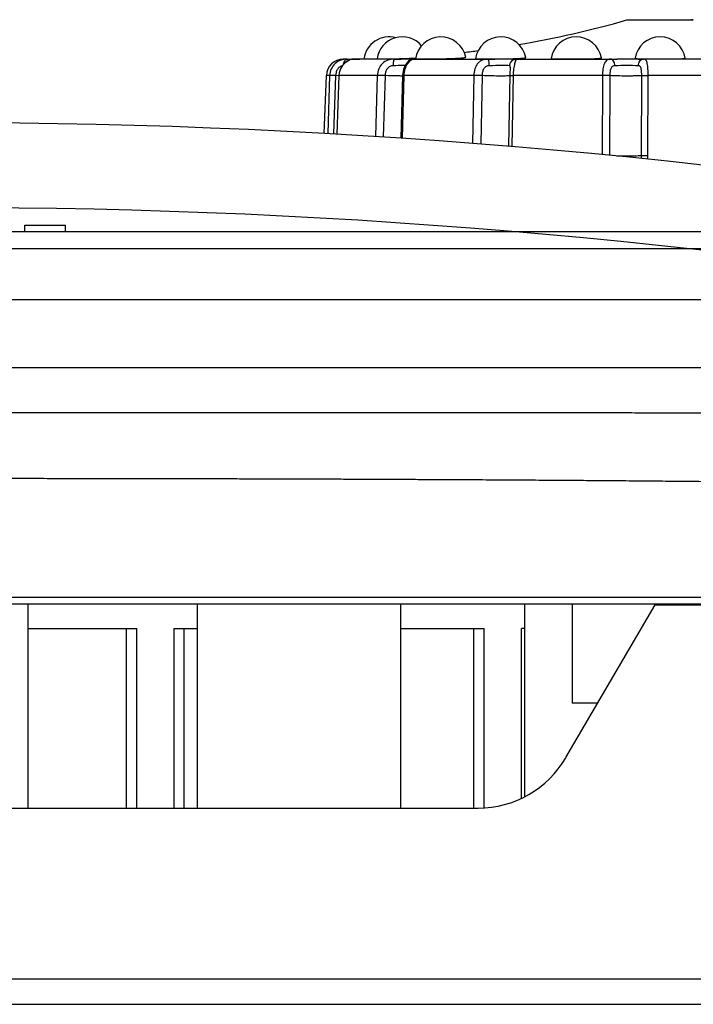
# Model space of a CAD drawing. Header units: millimetres. Extents: x 802 to 9345, y -804 to 1180.
# Tile 87 of 189: x 1781 to 1801, y 12 to 41. Entities that reach past the tile are written whole.
import ezdxf

# ---------------------------------------------------------------- set-up
doc = ezdxf.new("R2010")
doc.units = ezdxf.units.MM
doc.header["$LTSCALE"] = 30.734
doc.layers.get('0').update_dxf_attribs({"linetype": 'CONTINUOUS'})

msp = doc.modelspace()

# ---------------------------------------------------------------- linework, layer by layer
at = {"linetype": 'Continuous'}
for p, q in [((1799.379, 40.72), (1799.434, 40.728)), ((1799.379, 40.72), (1801.338, 40.72)), ((1799.434, 40.728), (1801.283, 40.728)), ((1801.338, 40.72), (1801.283, 40.728)), ((1791.126, 39.566), (1791.009, 39.566)), ((1791.299, 39.566), (1791.279, 39.566)), ((1791.326, 39.566), (1791.299, 39.566)), ((1792.52, 39.566), (1791.327, 39.566)), ((1792.517, 39.576), (1792.519, 39.576)), ((1792.519, 39.576), (1792.556, 39.577)), ((1792.519, 39.566), (1792.52, 39.566)), ((1792.702, 39.58), (1792.717, 39.581)), ((1793.058, 39.566), (1792.717, 39.566)), ((1793.08, 39.566), (1793.058, 39.566)), ((1793.088, 39.595), (1793.091, 39.595)), ((1793.091, 39.566), (1795.268, 39.566)), ((1793.121, 39.596), (1793.143, 39.597)), ((1795.219, 39.57), (1795.266, 39.57)), ((1795.477, 39.571), (1795.486, 39.571)), ((1796.024, 39.566), (1795.477, 39.566)), ((1796.084, 39.566), (1796.024, 39.566)), ((1796.025, 39.579), (1796.032, 39.579)), ((1796.032, 39.579), (1796.052, 39.58)), ((1796.112, 39.566), (1796.084, 39.566)), ((1796.109, 39.566), (1796.11, 39.566)), ((1796.111, 39.582), (1796.114, 39.582)), ((1796.112, 39.566), (1798.898, 39.566)), ((1799.71, 39.566), (1799.081, 39.566)), ((1799.865, 39.573), (1799.888, 39.573)), ((1802.782, 39.566), (1799.867, 39.566)), ((1795.938, 39.324), (1795.938, 39.324)), ((1790.449, 37.372), (1790.509, 39.084)), ((1790.606, 39.084), (1790.509, 39.084)), ((1790.606, 39.084), (1790.548, 37.367)), ((1790.781, 39.078), (1790.722, 37.357)), ((1790.881, 39.075), (1790.781, 39.078)), ((1790.88, 39.083), (1790.821, 37.351)), ((1790.828, 37.35), (1790.888, 39.084)), ((1790.88, 39.083), (1790.888, 39.084)), ((1792.011, 39.084), (1790.888, 39.084)), ((1792.011, 39.084), (1791.96, 37.283)), ((1792.24, 39.078), (1792.189, 37.268)), ((1792.76, 39.082), (1792.708, 37.233)), ((1792.754, 37.23), (1792.807, 39.084)), ((1792.766, 39.155), (1792.76, 39.082)), ((1794.859, 39.084), (1792.807, 39.084)), ((1794.859, 39.084), (1794.824, 37.08)), ((1795.103, 39.078), (1795.068, 37.062)), ((1795.92, 39.09), (1795.883, 36.994)), ((1795.923, 39.072), (1795.912, 39.071)), ((1795.995, 36.985), (1796.032, 39.084)), ((1798.658, 39.084), (1796.032, 39.084)), ((1798.658, 39.084), (1798.65, 36.746)), ((1798.875, 39.078), (1798.866, 36.726)), ((1799.808, 36.716), (1799.817, 39.078)), ((1799.996, 36.72), (1800.005, 39.084)), ((1802.751, 39.084), (1800.005, 39.084)), ((1781.609, 34.472), (1781.609, 34.672)), ((1781.609, 34.672), (1782.809, 34.672)), ((1782.809, 34.472), (1782.809, 34.672)), ((1815.097, 34.472), (1743.32, 34.472)), ((1815.051, 33.972), (1743.366, 33.972)), ((1744.209, 32.472), (1814.209, 32.472)), ((1744.209, 30.472), (1814.209, 30.472)), ((1811.761, 23.686), (1746.656, 23.686)), ((1811.765, 23.486), (1746.652, 23.486)), ((1781.709, 17.472), (1781.709, 23.486)), ((1786.709, 17.472), (1786.709, 23.486)), ((1792.709, 17.472), (1792.709, 23.486)), ((1796.359, 23.486), (1796.359, 17.82)), ((1797.577, 18.961), (1800.209, 23.472)), ((1797.759, 23.486), (1797.759, 20.572)), ((1800.209, 23.472), (1800.209, 23.486)), ((1800.209, 23.472), (1800.209, 23.486)), ((1800.209, 23.472), (1811.609, 23.472)), ((1781.709, 22.772), (1784.914, 22.772)), ((1784.614, 17.472), (1784.614, 22.772)), ((1784.914, 17.472), (1784.914, 22.772)), ((1786.014, 17.472), (1786.014, 22.772)), ((1786.014, 22.772), (1786.709, 22.772)), ((1786.314, 17.472), (1786.314, 22.772)), ((1792.709, 22.772), (1795.164, 22.772)), ((1794.864, 17.472), (1794.864, 22.772)), ((1795.164, 17.491), (1795.164, 22.772)), ((1796.264, 17.766), (1796.264, 22.772)), ((1796.359, 22.772), (1796.264, 22.772)), ((1798.517, 20.572), (1797.759, 20.572)), ((1763.432, 17.472), (1794.985, 17.472)), ((1819.209, 12.425), (1739.209, 12.425)), ((1739.209, 11.686), (1819.209, 11.686))]:
    msp.add_line(p, q, dxfattribs=at)
for points in [[(1791.328, 39.566), (1791.261, 39.56), (1791.157, 39.527), (1791.062, 39.465), (1790.982, 39.38), (1790.923, 39.276), (1790.888, 39.16), (1790.88, 39.083)], [(1793.091, 39.566), (1793.03, 39.557), (1792.977, 39.534), (1792.933, 39.503), (1792.894, 39.462), (1792.856, 39.41), (1792.819, 39.342), (1792.787, 39.256), (1792.766, 39.155)], [(1795.929, 39.238), (1795.926, 39.203), (1795.923, 39.167), (1795.921, 39.128), (1795.92, 39.088)], [(1795.938, 39.324), (1795.938, 39.323), (1795.937, 39.313), (1795.935, 39.294), (1795.929, 39.238)]]:
    msp.add_lwpolyline(points, dxfattribs=at)
for centre, radius, start, end in [((1791.137, 69.566), 30, 279.6711, 285.9455), ((1792.359, 39.472), 0.75, 74.734, 172.5243), ((1792.75, 39.472), 0.75, 40.5203, 172.4772), ((1793.886, 39.472), 0.75, 11.3774, 172.3374), ((1795.656, 39.472), 0.75, 10.6122, 172.0625), ((1797.886, 39.472), 0.75, 9.776, 171.6199), ((1800.359, 39.472), 0.75, 9.0009, 170.9992), ((1791.137, 69.566), 30, 276.5669, 277.3934), ((1791.009, 39.066), 0.5, 89.7587, 178), ((1791.276, 81.533), 41.967, 269.796, 270.0037), ((1791.137, 69.566), 30, 270.0399, 270.9124), ((1791.334, 39.179), 0.388, 102.6632, 109.5499), ((1791.327, 39.232), 0.334, 90.0023, 90.3616), ((1791.143, 71.995), 32.428, 270.8336, 271.5224), ((1792.71, 106.933), 67.367, 269.83888, 270.00604), ((1791.993, 65.457), 25.887, 271.2467, 271.5685), ((1793.091, 39.475), 0.0911, 90.0068, 91.2329), ((1792.469, 52.234), 12.654, 272.8179, 272.9525), ((1795.208, 82.222), 42.652, 270.0775, 270.3608), ((1795.467, 112.352), 72.786, 269.84489, 270.0081), ((1796.032, 57.963), 18.397, 269.9962, 270.1104), ((1795.747, 48.976), 9.4, 271.86, 272.2188), ((1796.112, 39.379), 0.187, 90.8278, 108.1962), ((1796.055, 47.217), 7.651, 270.0981, 270.2878), ((1796.08, 42.546), 2.979, 270.2534, 270.6215), ((1799.07, 93.92), 54.353, 269.8204, 270.0116), ((1799.789, 41.262), 1.687, 266.3846, 267.2168), ((1799.738, 69.264), 29.698, 269.9466, 270.2483), ((1779.209, -164.314), 202, 79.76622, 100.23378), ((1779.209, -164.314), 202, 79.76622, 100.23378), ((1779.209, -164.314), 202, 79.76622, 100.23378), ((1779.209, -164.314), 202, 79.76622, 100.23378), ((1799.373, 36.717), 0.435, 348.6778, 359.7786), ((1799.378, 36.723), 0.617, 349.71, 359.7771), ((1779.209, -164.314), 199.5, 79.76622, 100.23378), ((1779.209, -164.314), 199.5, 79.76622, 100.23378), ((1779.209, -164.314), 199.5, 79.76622, 100.23378), ((1794.985, 20.472), 3, 270, 329.7436)]:
    msp.add_arc(centre, radius, start, end, dxfattribs=at)
for points, knots in [([(1791.124, 39.566), (1791.061, 39.566), (1790.931, 39.545), (1790.76, 39.443), (1790.64, 39.281), (1790.609, 39.149), (1790.606, 39.084)], [0, 0, 0, 0, 0.243966, 0.49473, 0.747271, 1, 1, 1, 1]), ([(1790.888, 39.084), (1790.891, 39.186), (1790.954, 39.383), (1791.117, 39.514), (1791.204, 39.545)], [0, 0, 0, 0, 0.524328, 1, 1, 1, 1]), ([(1791.018, 39.419), (1791.021, 39.439), (1791.03, 39.476), (1791.054, 39.524), (1791.086, 39.558), (1791.114, 39.566), (1791.126, 39.566)], [0, 0, 0, 0, 0.311093, 0.583705, 0.809475, 1, 1, 1, 1]), ([(1791.249, 39.558), (1791.255, 39.559), (1791.28, 39.564), (1791.306, 39.566), (1791.325, 39.566)], [0, 0, 0, 0, 0.258272, 1, 1, 1, 1]), ([(1792.007, 39.57), (1792.007, 39.57), (1792.008, 39.57), (1792.009, 39.57), (1792.012, 39.57), (1792.018, 39.57), (1792.029, 39.57), (1792.038, 39.57), (1792.043, 39.57)], [0, 0, 0, 0, 0.015691, 0.062655, 0.141148, 0.251141, 0.564458, 1, 1, 1, 1]), ([(1792.518, 39.566), (1792.453, 39.566), (1792.322, 39.547), (1792.153, 39.443), (1792.041, 39.279), (1792.013, 39.149), (1792.011, 39.084)], [0, 0, 0, 0, 0.25159, 0.498682, 0.747076, 1, 1, 1, 1]), ([(1792.043, 39.57), (1792.067, 39.57), (1792.225, 39.571), (1792.383, 39.573), (1792.517, 39.576)], [0, 0, 0, 0, 0.153353, 1, 1, 1, 1]), ([(1792.485, 39.371), (1792.485, 39.396), (1792.487, 39.441), (1792.494, 39.5), (1792.502, 39.54), (1792.511, 39.56), (1792.516, 39.566), (1792.519, 39.566)], [0, 0, 0, 0, 0.363208, 0.674014, 0.892141, 0.959057, 1, 1, 1, 1]), ([(1792.717, 39.581), (1792.749, 39.581), (1792.872, 39.585), (1792.996, 39.59), (1793.088, 39.595)], [0, 0, 0, 0, 0.258854, 1, 1, 1, 1]), ([(1792.807, 39.084), (1792.809, 39.148), (1792.827, 39.27), (1792.897, 39.426), (1792.985, 39.529), (1793.058, 39.566), (1793.089, 39.566)], [0, 0, 0, 0, 0.323121, 0.613941, 0.844214, 1, 1, 1, 1]), ([(1793.143, 39.572), (1793.143, 39.572), (1793.148, 39.572), (1793.153, 39.571), (1793.165, 39.571), (1793.181, 39.57), (1793.201, 39.57), (1793.236, 39.57), (1793.265, 39.57), (1793.285, 39.57)], [0, 0, 0, 0, 0.016199, 0.064294, 0.144276, 0.255755, 0.398039, 0.570352, 1, 1, 1, 1]), ([(1793.285, 39.57), (1793.339, 39.57), (1793.463, 39.57), (1793.663, 39.572), (1793.885, 39.575), (1794.073, 39.58), (1794.218, 39.585), (1794.316, 39.589), (1794.404, 39.594), (1794.478, 39.599), (1794.538, 39.604), (1794.578, 39.609), (1794.601, 39.613), (1794.612, 39.615), (1794.618, 39.617), (1794.622, 39.619), (1794.622, 39.62)], [0, 0, 0, 0, 0.122394, 0.276607, 0.44758, 0.618535, 0.6987, 0.772628, 0.838485, 0.894643, 0.939728, 0.972653, 0.98431, 0.992692, 0.997807, 1, 1, 1, 1]), ([(1795.268, 39.566), (1795.212, 39.566), (1795.127, 39.552), (1795.031, 39.494), (1794.948, 39.413), (1794.879, 39.273), (1794.861, 39.148), (1794.859, 39.084)], [0, 0, 0, 0, 0.236929, 0.352996, 0.471721, 0.725171, 1, 1, 1, 1]), ([(1794.913, 39.576), (1794.913, 39.575), (1794.916, 39.575), (1794.919, 39.574), (1794.926, 39.573), (1794.939, 39.573), (1794.962, 39.572), (1794.997, 39.571), (1795.041, 39.571), (1795.093, 39.57), (1795.154, 39.57), (1795.197, 39.57), (1795.219, 39.57)], [0, 0, 0, 0, 0.00467, 0.01718, 0.03798, 0.067068, 0.149706, 0.264034, 0.408403, 0.580851, 0.779079, 1, 1, 1, 1]), ([(1795.318, 39.371), (1795.318, 39.396), (1795.315, 39.443), (1795.308, 39.497), (1795.297, 39.533), (1795.289, 39.553), (1795.278, 39.566), (1795.27, 39.566)], [0, 0, 0, 0, 0.362463, 0.671278, 0.79273, 0.887579, 1, 1, 1, 1]), ([(1795.486, 39.571), (1795.532, 39.571), (1795.712, 39.573), (1795.892, 39.575), (1796.025, 39.579)], [0, 0, 0, 0, 0.256026, 1, 1, 1, 1]), ([(1795.92, 39.371), (1795.921, 39.412), (1795.947, 39.493), (1796.016, 39.545), (1796.054, 39.557)], [0, 0, 0, 0, 0.505502, 1, 1, 1, 1]), ([(1796.032, 39.084), (1796.032, 39.116), (1796.035, 39.18), (1796.045, 39.272), (1796.058, 39.355), (1796.073, 39.428), (1796.087, 39.479), (1796.097, 39.512), (1796.103, 39.531), (1796.108, 39.546), (1796.111, 39.557), (1796.113, 39.562), (1796.113, 39.566), (1796.112, 39.566)], [0, 0, 0, 0, 0.198631, 0.388855, 0.563405, 0.715458, 0.838808, 0.888157, 0.928662, 0.960064, 0.982246, 0.995269, 1, 1, 1, 1]), ([(1796.114, 39.582), (1796.153, 39.584), (1796.209, 39.586), (1796.278, 39.591), (1796.319, 39.595), (1796.35, 39.598), (1796.374, 39.602), (1796.386, 39.605), (1796.394, 39.609), (1796.393, 39.61)], [0, 0, 0, 0, 0.419911, 0.591778, 0.735233, 0.848503, 0.930321, 0.980083, 1, 1, 1, 1]), ([(1797.144, 39.582), (1797.144, 39.581), (1797.148, 39.579), (1797.154, 39.578), (1797.166, 39.577), (1797.181, 39.576), (1797.202, 39.575), (1797.237, 39.573), (1797.29, 39.572), (1797.365, 39.571), (1797.453, 39.57), (1797.552, 39.57), (1797.621, 39.57), (1797.657, 39.57)], [0, 0, 0, 0, 0.005133, 0.018427, 0.040418, 0.071082, 0.110251, 0.157687, 0.276171, 0.42361, 0.596308, 0.790083, 1, 1, 1, 1]), ([(1797.657, 39.57), (1797.714, 39.57), (1797.829, 39.57), (1798, 39.571), (1798.165, 39.573), (1798.314, 39.575), (1798.425, 39.579), (1798.5, 39.582), (1798.544, 39.585), (1798.578, 39.588), (1798.604, 39.591), (1798.617, 39.594), (1798.626, 39.598), (1798.626, 39.6)], [0, 0, 0, 0, 0.176252, 0.355795, 0.528714, 0.685387, 0.817092, 0.87122, 0.916496, 0.952291, 0.978154, 0.993855, 1, 1, 1, 1]), ([(1798.898, 39.566), (1798.878, 39.566), (1798.84, 39.562), (1798.767, 39.526), (1798.718, 39.449), (1798.688, 39.358), (1798.664, 39.241), (1798.659, 39.148), (1798.658, 39.084)], [0, 0, 0, 0, 0.09755, 0.190935, 0.401556, 0.53159, 0.677419, 1, 1, 1, 1]), ([(1799.022, 39.371), (1799.022, 39.397), (1799.016, 39.445), (1798.99, 39.508), (1798.951, 39.554), (1798.915, 39.566), (1798.899, 39.566)], [0, 0, 0, 0, 0.302099, 0.575863, 0.805904, 1, 1, 1, 1]), ([(1799.618, 39.59), (1799.618, 39.588), (1799.625, 39.585), (1799.635, 39.584), (1799.657, 39.581), (1799.673, 39.58), (1799.682, 39.579)], [0, 0, 0, 0, 0.072055, 0.259583, 0.569712, 1, 1, 1, 1]), ([(1799.707, 39.578), (1799.718, 39.577), (1799.77, 39.575), (1799.823, 39.574), (1799.865, 39.573)], [0, 0, 0, 0, 0.20803, 1, 1, 1, 1]), ([(1799.713, 39.371), (1799.714, 39.397), (1799.722, 39.446), (1799.754, 39.51), (1799.805, 39.555), (1799.847, 39.566), (1799.866, 39.566)], [0, 0, 0, 0, 0.279933, 0.542798, 0.780789, 1, 1, 1, 1]), ([(1800.005, 39.084), (1800.005, 39.148), (1800.003, 39.24), (1799.994, 39.357), (1799.983, 39.43), (1799.967, 39.489), (1799.943, 39.534), (1799.909, 39.562), (1799.881, 39.566), (1799.867, 39.566)], [0, 0, 0, 0, 0.354025, 0.511726, 0.648742, 0.761637, 0.851167, 0.925365, 1, 1, 1, 1]), ([(1799.888, 39.573), (1799.923, 39.572), (1800.08, 39.57), (1800.237, 39.57), (1800.359, 39.57)], [0, 0, 0, 0, 0.223026, 1, 1, 1, 1]), ([(1800.359, 39.57), (1800.407, 39.57), (1800.502, 39.57), (1800.639, 39.571), (1800.766, 39.572), (1800.877, 39.573), (1800.958, 39.576), (1801.011, 39.578), (1801.042, 39.58), (1801.066, 39.581), (1801.084, 39.584), (1801.093, 39.585), (1801.1, 39.588), (1801.099, 39.59)], [0, 0, 0, 0, 0.195206, 0.382958, 0.555893, 0.707391, 0.831563, 0.881861, 0.923624, 0.956449, 0.980074, 0.994368, 1, 1, 1, 1]), ([(1790.974, 39.367), (1790.946, 39.361), (1790.889, 39.333), (1790.829, 39.261), (1790.792, 39.173), (1790.782, 39.11), (1790.781, 39.078)], [0, 0, 0, 0, 0.237564, 0.489119, 0.74426, 1, 1, 1, 1]), ([(1792.485, 39.371), (1792.45, 39.371), (1792.378, 39.356), (1792.297, 39.282), (1792.252, 39.184), (1792.241, 39.114), (1792.24, 39.078)], [0, 0, 0, 0, 0.249702, 0.499013, 0.748725, 1, 1, 1, 1]), ([(1792.837, 39.373), (1792.815, 39.373), (1792.698, 39.373), (1792.581, 39.372), (1792.485, 39.371)], [0, 0, 0, 0, 0.182641, 1, 1, 1, 1]), ([(1795.318, 39.371), (1795.285, 39.371), (1795.217, 39.357), (1795.146, 39.28), (1795.111, 39.183), (1795.104, 39.113), (1795.103, 39.078)], [0, 0, 0, 0, 0.245972, 0.486628, 0.738722, 1, 1, 1, 1]), ([(1795.92, 39.371), (1795.843, 39.373), (1795.642, 39.374), (1795.442, 39.372), (1795.318, 39.371)], [0, 0, 0, 0, 0.383162, 1, 1, 1, 1]), ([(1795.938, 39.324), (1795.938, 39.331), (1795.938, 39.343), (1795.935, 39.358), (1795.93, 39.369), (1795.923, 39.371), (1795.92, 39.371)], [0, 0, 0, 0, 0.37097, 0.644121, 0.833243, 1, 1, 1, 1]), ([(1799.022, 39.371), (1799.009, 39.371), (1798.982, 39.368), (1798.934, 39.342), (1798.896, 39.274), (1798.879, 39.181), (1798.875, 39.113), (1798.875, 39.078)], [0, 0, 0, 0, 0.11056, 0.215982, 0.44357, 0.711194, 1, 1, 1, 1]), ([(1799.713, 39.371), (1799.603, 39.372), (1799.373, 39.374), (1799.142, 39.372), (1799.022, 39.371)], [0, 0, 0, 0, 0.478732, 1, 1, 1, 1]), ([(1799.817, 39.078), (1799.817, 39.113), (1799.815, 39.18), (1799.807, 39.261), (1799.791, 39.316), (1799.773, 39.348), (1799.746, 39.368), (1799.724, 39.371), (1799.713, 39.371)], [0, 0, 0, 0, 0.308313, 0.589599, 0.710317, 0.81373, 0.905391, 1, 1, 1, 1]), ([(1790.781, 39.078), (1790.742, 39.08), (1790.684, 39.081), (1790.626, 39.084), (1790.606, 39.084)], [0, 0, 0, 0, 0.666315, 1, 1, 1, 1]), ([(1792.24, 39.078), (1792.219, 39.079), (1792.142, 39.082), (1792.066, 39.084), (1792.011, 39.084)], [0, 0, 0, 0, 0.282755, 1, 1, 1, 1]), ([(1792.763, 39.066), (1792.726, 39.067), (1792.552, 39.069), (1792.378, 39.073), (1792.24, 39.078)], [0, 0, 0, 0, 0.209736, 1, 1, 1, 1]), ([(1792.76, 39.082), (1792.76, 39.082), (1792.762, 39.082), (1792.764, 39.083), (1792.768, 39.083), (1792.775, 39.083), (1792.789, 39.084), (1792.8, 39.084), (1792.807, 39.084)], [0, 0, 0, 0, 0.018436, 0.067691, 0.148436, 0.260382, 0.575009, 1, 1, 1, 1]), ([(1795.103, 39.078), (1795.085, 39.079), (1795.003, 39.082), (1794.922, 39.084), (1794.859, 39.084)], [0, 0, 0, 0, 0.227762, 1, 1, 1, 1]), ([(1795.684, 39.066), (1795.584, 39.066), (1795.39, 39.069), (1795.197, 39.074), (1795.103, 39.078)], [0, 0, 0, 0, 0.516551, 1, 1, 1, 1]), ([(1795.912, 39.071), (1795.883, 39.069), (1795.806, 39.067), (1795.731, 39.066), (1795.684, 39.066)], [0, 0, 0, 0, 0.383527, 1, 1, 1, 1]), ([(1795.919, 39.08), (1795.919, 39.08), (1795.923, 39.08), (1795.928, 39.081), (1795.938, 39.082), (1795.951, 39.083), (1795.967, 39.083), (1795.994, 39.084), (1796.016, 39.084), (1796.032, 39.084)], [0, 0, 0, 0, 0.018913, 0.071066, 0.156074, 0.272493, 0.418143, 0.590428, 1, 1, 1, 1]), ([(1798.875, 39.078), (1798.845, 39.081), (1798.773, 39.083), (1798.701, 39.084), (1798.658, 39.084)], [0, 0, 0, 0, 0.410732, 1, 1, 1, 1]), ([(1799.381, 39.066), (1799.281, 39.066), (1799.112, 39.068), (1798.943, 39.073), (1798.875, 39.078)], [0, 0, 0, 0, 0.592353, 1, 1, 1, 1]), ([(1799.817, 39.078), (1799.798, 39.075), (1799.746, 39.073), (1799.651, 39.069), (1799.525, 39.067), (1799.431, 39.066), (1799.381, 39.066)], [0, 0, 0, 0, 0.130389, 0.356099, 0.656265, 1, 1, 1, 1]), ([(1799.817, 39.078), (1799.825, 39.08), (1799.847, 39.081), (1799.91, 39.083), (1799.964, 39.084), (1800.005, 39.084)], [0, 0, 0, 0, 0.131125, 0.358929, 1, 1, 1, 1]), ([(1799.808, 36.716), (1799.795, 36.714), (1799.761, 36.711), (1799.699, 36.708), (1799.616, 36.706), (1799.477, 36.704), (1799.292, 36.703), (1799.141, 36.705), (1799.067, 36.707)], [0, 0, 0, 0, 0.052403, 0.137726, 0.252471, 0.389527, 0.698835, 1, 1, 1, 1]), ([(1799.808, 36.716), (1799.816, 36.717), (1799.839, 36.718), (1799.901, 36.72), (1799.956, 36.72), (1799.996, 36.72)], [0, 0, 0, 0, 0.131045, 0.358807, 1, 1, 1, 1]), ([(1815.383, 28.71), (1815.375, 28.711), (1815.359, 28.714), (1815.335, 28.718), (1815.311, 28.722), (1815.285, 28.725), (1815.258, 28.729), (1815.23, 28.732), (1815.201, 28.734), (1815.172, 28.736), (1815.146, 28.738), (1815.12, 28.74), (1815.095, 28.741), (1815.07, 28.742), (1815.045, 28.743), (1815.019, 28.744), (1814.993, 28.745), (1814.968, 28.745), (1814.941, 28.746), (1814.913, 28.747), (1814.883, 28.749), (1814.851, 28.75), (1814.814, 28.752), (1814.774, 28.755), (1814.729, 28.758), (1814.68, 28.761), (1814.627, 28.764), (1814.572, 28.768), (1814.513, 28.772), (1814.451, 28.776), (1814.385, 28.781), (1814.316, 28.786), (1814.243, 28.793), (1814.166, 28.8), (1814.085, 28.808), (1814.004, 28.816), (1813.922, 28.823), (1813.839, 28.83), (1813.754, 28.837), (1813.664, 28.843), (1813.567, 28.85), (1813.463, 28.857), (1813.354, 28.864), (1813.242, 28.87), (1813.129, 28.876), (1813.014, 28.882), (1812.895, 28.888), (1812.773, 28.894), (1812.65, 28.901), (1812.528, 28.907), (1812.409, 28.912), (1812.292, 28.918), (1812.18, 28.923), (1812.073, 28.928), (1811.97, 28.933), (1811.869, 28.937), (1811.768, 28.942), (1811.668, 28.947), (1811.567, 28.952), (1811.463, 28.957), (1811.35, 28.962), (1811.226, 28.968), (1811.087, 28.975), (1810.935, 28.981), (1810.77, 28.988), (1810.595, 28.995), (1810.41, 29.002), (1810.215, 29.009), (1810.011, 29.015), (1809.801, 29.022), (1809.587, 29.028), (1809.373, 29.034), (1809.16, 29.039), (1808.943, 29.044), (1808.718, 29.049), (1808.477, 29.054), (1808.212, 29.059), (1807.918, 29.064), (1807.588, 29.07), (1807.221, 29.076), (1806.813, 29.082), (1806.363, 29.088), (1805.871, 29.093), (1805.331, 29.098), (1804.731, 29.103), (1804.07, 29.108), (1803.364, 29.113), (1802.636, 29.117), (1801.906, 29.12), (1801.175, 29.122), (1800.442, 29.125), (1799.708, 29.127), (1798.974, 29.128), (1798.235, 29.129), (1797.474, 29.13), (1796.673, 29.131), (1795.837, 29.132), (1795, 29.133), (1794.206, 29.134), (1793.48, 29.134), (1792.822, 29.134), (1792.214, 29.134), (1791.636, 29.134), (1791.073, 29.134), (1790.516, 29.135), (1789.958, 29.135), (1789.396, 29.135), (1788.827, 29.135), (1788.252, 29.135), (1787.675, 29.135), (1787.101, 29.135), (1786.533, 29.134), (1785.973, 29.134), (1785.419, 29.134), (1784.866, 29.134), (1784.317, 29.133), (1783.781, 29.133), (1783.263, 29.133), (1782.77, 29.133), (1782.312, 29.133), (1781.899, 29.132), (1781.534, 29.132), (1781.209, 29.132), (1780.907, 29.132), (1780.614, 29.132), (1780.322, 29.132), (1780.029, 29.132), (1779.736, 29.132), (1779.443, 29.132), (1779.151, 29.132), (1778.858, 29.132), (1778.562, 29.132), (1778.261, 29.131), (1777.952, 29.131), (1777.635, 29.131), (1777.307, 29.131), (1776.97, 29.131), (1776.627, 29.131), (1776.28, 29.131), (1775.932, 29.131), (1775.584, 29.131), (1775.237, 29.131), (1774.888, 29.131), (1774.532, 29.131), (1774.157, 29.131), (1773.747, 29.131), (1773.29, 29.131), (1772.773, 29.131), (1772.193, 29.131), (1771.568, 29.131), (1770.922, 29.131), (1770.266, 29.131), (1769.602, 29.131), (1768.93, 29.131), (1768.257, 29.131), (1767.586, 29.131), (1766.911, 29.13), (1766.223, 29.13), (1765.513, 29.13), (1764.781, 29.129), (1764.019, 29.129), (1763.206, 29.128), (1762.305, 29.127), (1761.305, 29.126), (1760.248, 29.124), (1759.204, 29.122), (1758.221, 29.119), (1757.299, 29.116), (1756.427, 29.113), (1755.602, 29.109), (1754.829, 29.105), (1754.113, 29.1), (1753.455, 29.094), (1752.854, 29.089), (1752.305, 29.083), (1751.806, 29.077), (1751.359, 29.071), (1750.962, 29.065), (1750.612, 29.059), (1750.303, 29.054), (1750.028, 29.048), (1749.78, 29.043), (1749.548, 29.039), (1749.325, 29.034), (1749.106, 29.028), (1748.887, 29.023), (1748.668, 29.017), (1748.45, 29.01), (1748.23, 29.004), (1748.007, 28.996), (1747.779, 28.988), (1747.547, 28.979), (1747.32, 28.969), (1747.107, 28.959), (1746.916, 28.949), (1746.747, 28.941), (1746.595, 28.934), (1746.454, 28.928), (1746.316, 28.922), (1746.178, 28.916), (1746.039, 28.91), (1745.902, 28.905), (1745.767, 28.899), (1745.636, 28.893), (1745.513, 28.887), (1745.394, 28.88), (1745.279, 28.874), (1745.164, 28.867), (1745.051, 28.86), (1744.944, 28.853), (1744.848, 28.847), (1744.763, 28.842), (1744.686, 28.837), (1744.618, 28.832), (1744.558, 28.827), (1744.505, 28.823), (1744.457, 28.819), (1744.413, 28.816), (1744.371, 28.812), (1744.329, 28.808), (1744.288, 28.804), (1744.247, 28.8), (1744.205, 28.796), (1744.164, 28.792), (1744.122, 28.788), (1744.08, 28.784), (1744.037, 28.781), (1743.991, 28.777), (1743.939, 28.773), (1743.882, 28.769), (1743.82, 28.765), (1743.758, 28.762), (1743.7, 28.758), (1743.648, 28.755), (1743.603, 28.752), (1743.563, 28.75), (1743.528, 28.748), (1743.495, 28.747), (1743.465, 28.745), (1743.436, 28.744), (1743.406, 28.743), (1743.377, 28.742), (1743.348, 28.742), (1743.319, 28.741), (1743.291, 28.739), (1743.263, 28.738), (1743.237, 28.736), (1743.211, 28.734), (1743.186, 28.732), (1743.162, 28.729), (1743.139, 28.727), (1743.117, 28.724), (1743.096, 28.721), (1743.075, 28.718), (1743.06, 28.716), (1743.053, 28.714)], [0, 0, 0, 0, 0.00034, 0.000674, 0.001011, 0.001362, 0.001741, 0.002146, 0.002555, 0.002951, 0.003321, 0.003668, 0.004008, 0.004356, 0.004711, 0.005065, 0.005418, 0.005771, 0.006134, 0.006516, 0.006928, 0.007378, 0.007877, 0.008431, 0.009051, 0.009736, 0.010471, 0.011244, 0.012058, 0.012915, 0.013819, 0.014774, 0.015787, 0.016867, 0.017999, 0.019138, 0.02027, 0.021405, 0.022572, 0.02381, 0.025149, 0.026598, 0.028137, 0.029692, 0.031234, 0.032821, 0.034477, 0.036173, 0.037882, 0.039577, 0.041237, 0.04285, 0.044404, 0.04589, 0.047303, 0.048687, 0.050082, 0.051472, 0.052851, 0.054275, 0.055808, 0.057516, 0.059439, 0.061557, 0.063841, 0.06627, 0.068835, 0.071533, 0.074356, 0.077286, 0.080259, 0.083219, 0.08616, 0.089119, 0.092197, 0.095496, 0.099123, 0.103174, 0.107707, 0.112772, 0.118411, 0.124629, 0.131415, 0.138813, 0.147039, 0.156277, 0.166219, 0.17635, 0.186428, 0.196513, 0.206649, 0.216808, 0.226957, 0.237087, 0.247444, 0.258525, 0.270304, 0.282107, 0.293233, 0.303212, 0.312216, 0.320527, 0.328425, 0.33617, 0.343865, 0.351544, 0.359287, 0.367163, 0.375132, 0.383131, 0.391095, 0.398959, 0.406668, 0.414293, 0.421959, 0.429593, 0.437036, 0.444209, 0.451059, 0.457463, 0.463218, 0.468199, 0.472597, 0.476679, 0.480703, 0.484755, 0.488805, 0.492848, 0.496897, 0.500943, 0.504981, 0.509051, 0.513201, 0.517458, 0.521843, 0.52638, 0.531053, 0.535814, 0.540612, 0.54542, 0.550238, 0.555049, 0.559828, 0.564682, 0.569806, 0.575398, 0.581654, 0.58876, 0.596866, 0.605685, 0.614667, 0.623684, 0.632877, 0.642202, 0.651516, 0.660784, 0.670042, 0.679491, 0.689325, 0.699473, 0.709863, 0.720907, 0.733182, 0.747215, 0.762382, 0.77701, 0.790498, 0.80316, 0.815223, 0.82665, 0.837366, 0.847287, 0.856354, 0.864635, 0.872222, 0.879121, 0.885302, 0.890767, 0.89558, 0.899821, 0.90358, 0.906978, 0.910138, 0.913183, 0.916212, 0.91924, 0.922264, 0.925283, 0.928311, 0.931381, 0.93453, 0.937778, 0.940998, 0.943969, 0.946598, 0.948923, 0.950985, 0.952899, 0.954798, 0.956713, 0.958631, 0.96054, 0.962425, 0.964236, 0.965944, 0.96757, 0.969149, 0.970735, 0.972338, 0.973841, 0.975168, 0.976341, 0.977393, 0.978333, 0.979165, 0.979897, 0.980549, 0.981151, 0.981733, 0.982311, 0.982885, 0.983456, 0.984026, 0.9846, 0.98518, 0.985765, 0.986355, 0.986981, 0.987681, 0.98849, 0.989376, 0.99025, 0.99106, 0.991779, 0.992405, 0.992951, 0.993436, 0.993877, 0.99429, 0.994691, 0.995095, 0.995504, 0.995914, 0.996314, 0.996703, 0.997081, 0.997449, 0.997809, 0.998158, 0.998488, 0.998801, 0.999103, 0.9994, 0.999697, 1, 1, 1, 1]), ([(1813.764, 26.792), (1813.757, 26.793), (1813.744, 26.795), (1813.724, 26.797), (1813.706, 26.799), (1813.688, 26.801), (1813.671, 26.803), (1813.655, 26.804), (1813.64, 26.806), (1813.626, 26.807), (1813.613, 26.808), (1813.601, 26.809), (1813.59, 26.811), (1813.579, 26.812), (1813.568, 26.812), (1813.557, 26.813), (1813.546, 26.814), (1813.534, 26.815), (1813.521, 26.816), (1813.507, 26.818), (1813.492, 26.819), (1813.474, 26.82), (1813.453, 26.822), (1813.429, 26.823), (1813.402, 26.825), (1813.372, 26.827), (1813.339, 26.83), (1813.303, 26.832), (1813.263, 26.835), (1813.221, 26.837), (1813.175, 26.84), (1813.124, 26.843), (1813.068, 26.846), (1813.008, 26.85), (1812.943, 26.853), (1812.877, 26.857), (1812.811, 26.86), (1812.744, 26.863), (1812.675, 26.867), (1812.602, 26.87), (1812.523, 26.874), (1812.437, 26.878), (1812.348, 26.882), (1812.256, 26.886), (1812.162, 26.89), (1812.066, 26.894), (1811.966, 26.898), (1811.862, 26.902), (1811.757, 26.906), (1811.651, 26.91), (1811.548, 26.914), (1811.446, 26.917), (1811.348, 26.921), (1811.253, 26.924), (1811.162, 26.927), (1811.071, 26.93), (1810.981, 26.933), (1810.891, 26.935), (1810.799, 26.938), (1810.704, 26.941), (1810.601, 26.944), (1810.487, 26.948), (1810.359, 26.951), (1810.218, 26.955), (1810.066, 26.959), (1809.904, 26.964), (1809.732, 26.968), (1809.55, 26.973), (1809.36, 26.977), (1809.164, 26.982), (1808.964, 26.987), (1808.763, 26.991), (1808.563, 26.996), (1808.359, 27), (1808.147, 27.005), (1807.918, 27.009), (1807.668, 27.014), (1807.388, 27.02), (1807.075, 27.025), (1806.724, 27.032), (1806.333, 27.038), (1805.902, 27.045), (1805.429, 27.053), (1804.909, 27.06), (1804.33, 27.068), (1803.69, 27.077), (1803.005, 27.085), (1802.298, 27.093), (1801.587, 27.101), (1800.875, 27.108), (1800.159, 27.115), (1799.441, 27.121), (1798.722, 27.127), (1797.998, 27.132), (1797.251, 27.138), (1796.464, 27.143), (1795.642, 27.148), (1794.819, 27.153), (1794.037, 27.157), (1793.321, 27.16), (1792.672, 27.163), (1792.073, 27.166), (1791.503, 27.168), (1790.947, 27.171), (1790.397, 27.173), (1789.846, 27.174), (1789.291, 27.176), (1788.728, 27.178), (1788.16, 27.18), (1787.589, 27.181), (1787.02, 27.183), (1786.459, 27.184), (1785.905, 27.185), (1785.356, 27.186), (1784.809, 27.187), (1784.266, 27.188), (1783.735, 27.189), (1783.223, 27.189), (1782.735, 27.19), (1782.281, 27.19), (1781.872, 27.191), (1781.511, 27.191), (1781.189, 27.191), (1780.891, 27.191), (1780.6, 27.191), (1780.311, 27.191), (1780.02, 27.192), (1779.73, 27.192), (1779.441, 27.192), (1779.151, 27.192), (1778.861, 27.192), (1778.568, 27.192), (1778.27, 27.192), (1777.964, 27.191), (1777.65, 27.191), (1777.325, 27.191), (1776.991, 27.191), (1776.651, 27.191), (1776.308, 27.19), (1775.964, 27.19), (1775.619, 27.19), (1775.275, 27.189), (1774.93, 27.189), (1774.578, 27.189), (1774.206, 27.188), (1773.801, 27.187), (1773.349, 27.187), (1772.836, 27.186), (1772.263, 27.185), (1771.645, 27.183), (1771.005, 27.182), (1770.357, 27.18), (1769.7, 27.178), (1769.037, 27.176), (1768.372, 27.174), (1767.709, 27.172), (1767.043, 27.169), (1766.363, 27.166), (1765.663, 27.163), (1764.941, 27.16), (1764.19, 27.156), (1763.39, 27.152), (1762.504, 27.147), (1761.521, 27.14), (1760.483, 27.133), (1759.46, 27.125), (1758.498, 27.117), (1757.598, 27.109), (1756.747, 27.1), (1755.944, 27.092), (1755.193, 27.083), (1754.499, 27.074), (1753.863, 27.066), (1753.283, 27.058), (1752.755, 27.05), (1752.277, 27.042), (1751.848, 27.035), (1751.469, 27.028), (1751.135, 27.022), (1750.842, 27.017), (1750.581, 27.012), (1750.345, 27.007), (1750.127, 27.002), (1749.917, 26.998), (1749.711, 26.993), (1749.506, 26.989), (1749.301, 26.984), (1749.097, 26.979), (1748.892, 26.974), (1748.685, 26.969), (1748.473, 26.963), (1748.259, 26.958), (1748.049, 26.952), (1747.853, 26.946), (1747.678, 26.941), (1747.524, 26.936), (1747.387, 26.932), (1747.261, 26.928), (1747.139, 26.924), (1747.018, 26.92), (1746.898, 26.916), (1746.779, 26.911), (1746.664, 26.907), (1746.553, 26.903), (1746.448, 26.899), (1746.348, 26.895), (1746.251, 26.891), (1746.154, 26.887), (1746.06, 26.883), (1745.972, 26.879), (1745.893, 26.875), (1745.824, 26.872), (1745.763, 26.869), (1745.708, 26.866), (1745.66, 26.864), (1745.617, 26.861), (1745.579, 26.859), (1745.544, 26.857), (1745.51, 26.856), (1745.476, 26.854), (1745.443, 26.852), (1745.41, 26.85), (1745.377, 26.848), (1745.344, 26.846), (1745.312, 26.845), (1745.28, 26.843), (1745.248, 26.841), (1745.215, 26.839), (1745.179, 26.837), (1745.14, 26.834), (1745.1, 26.832), (1745.06, 26.829), (1745.024, 26.827), (1744.993, 26.824), (1744.967, 26.822), (1744.944, 26.821), (1744.924, 26.819), (1744.907, 26.818), (1744.892, 26.817), (1744.878, 26.815), (1744.864, 26.814), (1744.852, 26.813), (1744.839, 26.812), (1744.827, 26.811), (1744.814, 26.81), (1744.802, 26.809), (1744.79, 26.807), (1744.777, 26.806), (1744.765, 26.805), (1744.752, 26.804), (1744.738, 26.802), (1744.724, 26.801), (1744.709, 26.799), (1744.693, 26.797), (1744.682, 26.796), (1744.676, 26.795)], [0, 0, 0, 0, 0.000306, 0.00059, 0.000858, 0.001115, 0.001364, 0.001603, 0.001823, 0.002026, 0.002211, 0.002381, 0.002542, 0.002698, 0.002853, 0.003014, 0.003178, 0.003348, 0.00353, 0.003731, 0.003957, 0.004215, 0.004512, 0.004855, 0.005247, 0.005688, 0.006172, 0.006694, 0.007261, 0.007875, 0.008545, 0.009276, 0.010079, 0.010964, 0.011912, 0.012876, 0.013834, 0.014795, 0.015784, 0.016837, 0.017979, 0.01922, 0.020543, 0.02188, 0.023216, 0.024606, 0.026068, 0.027577, 0.02911, 0.03064, 0.032147, 0.033619, 0.035047, 0.036419, 0.037732, 0.039024, 0.040335, 0.041649, 0.04296, 0.04432, 0.045789, 0.047429, 0.04928, 0.051326, 0.053536, 0.055891, 0.058383, 0.061008, 0.063764, 0.06663, 0.069543, 0.072449, 0.075342, 0.078259, 0.081298, 0.084563, 0.088161, 0.092188, 0.096708, 0.101772, 0.107423, 0.113665, 0.120491, 0.127949, 0.136263, 0.145622, 0.155719, 0.166027, 0.176301, 0.186598, 0.196963, 0.207365, 0.217771, 0.228168, 0.238809, 0.250206, 0.262331, 0.274493, 0.285967, 0.296264, 0.30556, 0.314143, 0.322303, 0.330308, 0.338264, 0.346207, 0.354218, 0.36237, 0.37062, 0.378902, 0.387151, 0.395298, 0.403285, 0.411184, 0.419128, 0.427039, 0.434754, 0.442189, 0.449289, 0.455927, 0.461892, 0.467055, 0.471613, 0.475846, 0.480018, 0.48422, 0.48842, 0.492614, 0.496813, 0.501006, 0.505191, 0.509409, 0.513712, 0.518127, 0.522676, 0.527382, 0.532228, 0.537164, 0.542138, 0.547123, 0.552118, 0.557105, 0.562058, 0.567088, 0.572399, 0.578196, 0.584679, 0.592043, 0.60044, 0.609575, 0.618877, 0.628212, 0.637727, 0.647375, 0.657011, 0.666594, 0.676164, 0.685927, 0.696085, 0.706563, 0.717284, 0.728672, 0.741317, 0.75576, 0.771348, 0.786358, 0.800178, 0.813131, 0.825448, 0.837094, 0.847992, 0.858059, 0.867239, 0.875602, 0.883242, 0.890173, 0.896371, 0.901836, 0.90664, 0.910862, 0.914595, 0.917961, 0.921084, 0.924086, 0.927067, 0.930041, 0.933005, 0.935958, 0.938912, 0.9419, 0.944954, 0.948099, 0.95121, 0.954075, 0.956603, 0.958817, 0.960762, 0.962548, 0.964305, 0.96606, 0.967802, 0.969521, 0.971204, 0.972815, 0.97433, 0.97577, 0.977163, 0.978557, 0.979954, 0.981252, 0.982384, 0.983377, 0.984263, 0.985054, 0.985752, 0.986363, 0.986908, 0.987412, 0.987899, 0.988383, 0.988866, 0.989347, 0.989827, 0.990303, 0.990773, 0.991235, 0.99169, 0.99216, 0.99267, 0.993245, 0.993853, 0.994435, 0.994957, 0.995407, 0.99579, 0.996117, 0.996399, 0.996645, 0.996864, 0.997067, 0.99726, 0.997444, 0.997622, 0.997802, 0.997981, 0.998161, 0.998343, 0.998524, 0.998707, 0.998893, 0.999086, 0.999289, 0.999508, 0.999744, 1, 1, 1, 1])]:
    msp.add_open_spline(points, degree=3, knots=knots, dxfattribs=at)

doc.saveas('drawing.dxf')
